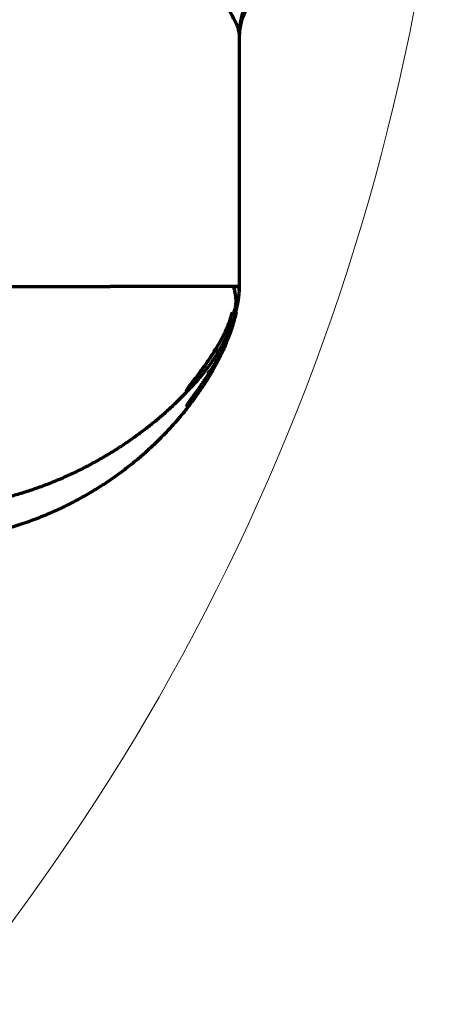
# Model space of a CAD drawing. Header units: millimetres. Extents: x -170 to 6906, y -2212 to 4257.
# Tile 185 of 256: x 5126 to 5211, y -1519 to -1327. Entities that reach past the tile are written whole.
import ezdxf

# ---------------------------------------------------------------- set-up
doc = ezdxf.new("R2010")
doc.units = ezdxf.units.MM
doc.layers.add('1', color=7, linetype='Continuous', true_color=0xffffff)

msp = doc.modelspace()

# ---------------------------------------------------------------- linework, layer by layer
at = {"color": 0, "lineweight": 18}
msp.add_arc((4772.64, -1241.78), 438.16, 198.7055, 161.3695, dxfattribs=at)
at = {"lineweight": 18}
msp.add_arc((5183.54, -1242), 932.34, 194.55874, 267.83623, dxfattribs=at)
at = {"layer": '1', "color": 0, "linetype": 'Continuous', "lineweight": 70}
for p, q in [((5168.64, -1329.97), (5168.64, -1379.28)), ((5168.64, -1379.28), (5143.48, -1379.28)), ((5164.49, -1392.09), (5163.64, -1391.57))]:
    msp.add_line(p, q, dxfattribs=at)
msp.add_arc((5180.64, -1330.78), 12, 90, 180, dxfattribs=at)
msp.add_ellipse((5180.64, -1329.97), major_axis=(-12, 0), ratio=0.990869, start_param=4.712389, end_param=6.283185, dxfattribs=at)
for points, degree, knots in [([(5168.64, -1329.97), (5168.64, -1329.84), (5168.62, -1329.7), (5168.56, -1329.38), (5168.51, -1329.2), (5168.39, -1328.83), (5168.24, -1328.43), (5168.04, -1327.97), (5167.69, -1327.25), (5167.4, -1326.72), (5166.89, -1325.84), (5166.71, -1325.54), (5166.42, -1325.06), (5166.3, -1324.86), (5166.17, -1324.65), (5166.11, -1324.57), (5166.09, -1324.53), (5166.01, -1324.4), (5165.74, -1323.98), (5165.45, -1323.55), (5164.98, -1322.83), (5164.73, -1322.46), (5163.95, -1321.34), (5163.4, -1320.55), (5162.23, -1318.92), (5161.6, -1318.07), (5160.62, -1316.76), (5160.28, -1316.31), (5159.77, -1315.63), (5159.59, -1315.4), (5159.24, -1314.94), (5159.07, -1314.71), (5158.17, -1313.55), (5157.43, -1312.6), (5155.91, -1310.68), (5155.13, -1309.7), (5153.52, -1307.72), (5152.7, -1306.71), (5151.01, -1304.67), (5150.15, -1303.64), (5148.38, -1301.55), (5147.48, -1300.5), (5146.09, -1298.91), (5145.63, -1298.37), (5145.04, -1297.7), (5144.92, -1297.57), (5144.68, -1297.3), (5144.56, -1297.17), (5144.2, -1296.76), (5143.96, -1296.49), (5142.76, -1295.15), (5141.78, -1294.07), (5139.78, -1291.91), (5138.77, -1290.82), (5137.73, -1289.75)], 3, [0, 0, 0, 0, 0.03125, 0.03125, 0.0625, 0.0625, 0.09375, 0.125, 0.125, 0.1875, 0.1875, 0.21875, 0.21875, 0.234375, 0.238281, 0.238281, 0.242187, 0.242187, 0.25, 0.28125, 0.28125, 0.3125, 0.3125, 0.375, 0.375, 0.4375, 0.4375, 0.46875, 0.46875, 0.484375, 0.484375, 0.5, 0.5, 0.5625, 0.5625, 0.625, 0.625, 0.6875, 0.6875, 0.75, 0.75, 0.8125, 0.8125, 0.84375, 0.84375, 0.851562, 0.851562, 0.859375, 0.859375, 0.875, 0.875, 0.9375, 0.9375, 1, 1, 1, 1]), ([(5108.64, -1379.28), (5110.99, -1379.28), (5115.71, -1379.28), (5122.74, -1379.28), (5129.91, -1379.28), (5136.64, -1379.28), (5140.95, -1379.28), (5143.18, -1379.28), (5143.48, -1379.28)], 5, [0, 0, 0, 0, 0, 0, 0.316739, 0.633479, 0.950218, 1, 1, 1, 1, 1, 1]), ([(5167.94, -1384.28), (5167.85, -1384.63), (5167.75, -1384.97), (5167.58, -1385.48), (5167.53, -1385.65), (5167.41, -1385.99), (5167.35, -1386.16), (5167.05, -1387), (5166.78, -1387.66), (5166.2, -1388.96), (5165.88, -1389.6), (5165.22, -1390.86), (5164.86, -1391.48), (5164.49, -1392.09)], 3, [0, 0, 0, 0, 0.125, 0.125, 0.1875, 0.1875, 0.25, 0.25, 0.5, 0.5, 0.75, 0.75, 1, 1, 1, 1]), ([(5164.49, -1390.79), (5164.8, -1390.28), (5165.08, -1389.76), (5165.43, -1389.1), (5165.5, -1388.97), (5165.63, -1388.7), (5165.83, -1388.3), (5166.01, -1387.9), (5166.37, -1387.08), (5166.6, -1386.54), (5167.01, -1385.42), (5167.19, -1384.86), (5167.35, -1384.28)], 3, [0, 0, 0, 0, 0.25, 0.25, 0.3125, 0.3125, 0.375, 0.5, 0.5, 0.75, 0.75, 1, 1, 1, 1]), ([(5168.05, -1384.28), (5167.96, -1384.7), (5167.86, -1385.11), (5167.64, -1385.92), (5167.53, -1386.33), (5167.29, -1387.13), (5167.16, -1387.53), (5166.88, -1388.33), (5166.74, -1388.72), (5166.52, -1389.32), (5166.44, -1389.51), (5166.29, -1389.9), (5166.21, -1390.1), (5165.97, -1390.68), (5165.8, -1391.07), (5165.28, -1392.23), (5164.91, -1392.99), (5164.53, -1393.74)], 3, [0, 0, 0, 0, 0.125, 0.125, 0.25, 0.25, 0.375, 0.375, 0.5, 0.5, 0.5625, 0.5625, 0.625, 0.625, 0.75, 0.75, 1, 1, 1, 1]), ([(5167.78, -1384.28), (5167.78, -1384.28), (5167.78, -1384.28), (5167.73, -1384.28), (5167.67, -1384.28), (5167.56, -1384.28), (5167.52, -1384.28), (5167.44, -1384.28), (5167.4, -1384.28), (5167.35, -1384.28)], 3, [0, 0, 0, 0, 0.018862, 0.018862, 0.509431, 0.509431, 0.754716, 0.754716, 1, 1, 1, 1]), ([(5167.66, -1385.65), (5167.68, -1385.58), (5167.7, -1385.51), (5167.83, -1385.06), (5167.93, -1384.68), (5168.02, -1384.28)], 3, [0, 0, 0, 0, 0.145572, 0.145572, 1, 1, 1, 1]), ([(5164.52, -1393.19), (5164.71, -1392.84), (5164.89, -1392.48), (5165.17, -1391.95), (5165.26, -1391.77), (5165.43, -1391.41), (5165.52, -1391.23), (5165.95, -1390.32), (5166.27, -1389.59), (5166.85, -1388.14), (5167.11, -1387.42), (5167.35, -1386.69)], 3, [0, 0, 0, 0, 0.168869, 0.168869, 0.253303, 0.253303, 0.337738, 0.337738, 0.675476, 0.675476, 1, 1, 1, 1]), ([(5159.1, -1399.07), (5159.03, -1399.14), (5158.95, -1399.21), (5158.82, -1399.33), (5158.76, -1399.39), (5158.68, -1399.46), (5158.65, -1399.48), (5158.61, -1399.51), (5158.6, -1399.52), (5158.58, -1399.54), (5158.57, -1399.55), (5158.51, -1399.59), (5158.48, -1399.61), (5158.42, -1399.64), (5158.4, -1399.65), (5158.37, -1399.65), (5158.37, -1399.64), (5158.36, -1399.64), (5158.36, -1399.63), (5158.36, -1399.63), (5158.36, -1399.62), (5158.36, -1399.6), (5158.37, -1399.57), (5158.4, -1399.5), (5158.42, -1399.46), (5158.45, -1399.4), (5158.46, -1399.39), (5158.48, -1399.36), (5158.5, -1399.32), (5158.53, -1399.28), (5158.59, -1399.19), (5158.64, -1399.12), (5158.72, -1399.01), (5158.76, -1398.95), (5158.8, -1398.89), (5158.83, -1398.85), (5158.85, -1398.83), (5158.92, -1398.73), (5158.99, -1398.64), (5159.12, -1398.46), (5159.2, -1398.36), (5159.34, -1398.16), (5159.42, -1398.06), (5159.58, -1397.85), (5159.66, -1397.74), (5159.79, -1397.58), (5159.84, -1397.52), (5159.92, -1397.41), (5159.97, -1397.35), (5160.19, -1397.06), (5160.37, -1396.82), (5160.74, -1396.33), (5160.92, -1396.08), (5161.21, -1395.69), (5161.31, -1395.56), (5161.45, -1395.36), (5161.5, -1395.3), (5161.6, -1395.16), (5161.65, -1395.1), (5161.89, -1394.76), (5162.08, -1394.49), (5162.47, -1393.94), (5162.66, -1393.66), (5163.04, -1393.1), (5163.22, -1392.82), (5163.78, -1391.97), (5164.14, -1391.39), (5164.49, -1390.79)], 3, [0, 0, 0, 0, 0.03125, 0.03125, 0.0625, 0.0625, 0.078125, 0.078125, 0.085938, 0.085938, 0.09375, 0.09375, 0.125, 0.125, 0.15625, 0.15625, 0.171875, 0.171875, 0.179688, 0.179688, 0.1875, 0.1875, 0.21875, 0.21875, 0.25, 0.25, 0.257813, 0.257813, 0.265625, 0.28125, 0.28125, 0.3125, 0.3125, 0.328125, 0.335938, 0.335938, 0.34375, 0.34375, 0.375, 0.375, 0.40625, 0.40625, 0.4375, 0.4375, 0.46875, 0.46875, 0.484375, 0.484375, 0.5, 0.5, 0.5625, 0.5625, 0.625, 0.625, 0.65625, 0.65625, 0.671875, 0.671875, 0.6875, 0.6875, 0.75, 0.75, 0.8125, 0.8125, 0.875, 0.875, 1, 1, 1, 1]), ([(5158.57, -1399.26), (5158.57, -1399.26), (5158.59, -1399.23), (5158.71, -1399.05), (5159.05, -1398.57), (5159.74, -1397.65), (5160.81, -1396.26), (5162.16, -1394.41), (5163.45, -1392.54), (5164.2, -1391.26), (5164.47, -1390.78)], 3, [0, 0, 0, 0, 0.025388, 0.076952, 0.161121, 0.293469, 0.453539, 0.643949, 0.867605, 1, 1, 1, 1]), ([(5163.09, -1396.33), (5162.96, -1396.55), (5162.83, -1396.76), (5162.57, -1397.19), (5162.43, -1397.4), (5162.17, -1397.81), (5162.03, -1398.02), (5161.76, -1398.43), (5161.62, -1398.64), (5161.41, -1398.94), (5161.34, -1399.04), (5161.21, -1399.24), (5161.14, -1399.33), (5160.93, -1399.63), (5160.79, -1399.82), (5160.51, -1400.19), (5160.38, -1400.37), (5160.21, -1400.59), (5160.18, -1400.63), (5160.11, -1400.72), (5160.01, -1400.85), (5159.91, -1400.97), (5159.72, -1401.21), (5159.59, -1401.36), (5159.41, -1401.58), (5159.35, -1401.65), (5159.27, -1401.75), (5159.24, -1401.78), (5159.18, -1401.85), (5159.15, -1401.88), (5159.02, -1402.03), (5158.92, -1402.14), (5158.79, -1402.28), (5158.75, -1402.32), (5158.69, -1402.38), (5158.67, -1402.4), (5158.64, -1402.42), (5158.64, -1402.43), (5158.62, -1402.45), (5158.61, -1402.45), (5158.54, -1402.52), (5158.49, -1402.56), (5158.44, -1402.59), (5158.43, -1402.59), (5158.42, -1402.59), (5158.42, -1402.59), (5158.42, -1402.59), (5158.41, -1402.59), (5158.41, -1402.58), (5158.41, -1402.58), (5158.41, -1402.56), (5158.42, -1402.55), (5158.43, -1402.51), (5158.45, -1402.48), (5158.47, -1402.44), (5158.48, -1402.42), (5158.5, -1402.38), (5158.51, -1402.37), (5158.55, -1402.31), (5158.57, -1402.26), (5158.67, -1402.12), (5158.74, -1402.02), (5158.84, -1401.87), (5158.87, -1401.84), (5158.91, -1401.77), (5158.93, -1401.74), (5159, -1401.64), (5159.05, -1401.57), (5159.2, -1401.36), (5159.31, -1401.21), (5159.48, -1400.98), (5159.54, -1400.9), (5159.62, -1400.78), (5159.65, -1400.73), (5159.72, -1400.65), (5159.75, -1400.61), (5159.9, -1400.39), (5160.03, -1400.22), (5160.28, -1399.86), (5160.41, -1399.68), (5160.68, -1399.3), (5160.81, -1399.11), (5161.08, -1398.72), (5161.22, -1398.53), (5161.39, -1398.27), (5161.43, -1398.22), (5161.5, -1398.12), (5161.6, -1397.97), (5161.7, -1397.82), (5161.91, -1397.51), (5162.04, -1397.3), (5162.45, -1396.68), (5162.72, -1396.26), (5163.25, -1395.4), (5163.51, -1394.97), (5163.9, -1394.31), (5164.02, -1394.09), (5164.21, -1393.75), (5164.27, -1393.64), (5164.4, -1393.42), (5164.46, -1393.3), (5164.52, -1393.19)], 3, [0, 0, 0, 0, 0.03125, 0.03125, 0.0625, 0.0625, 0.09375, 0.09375, 0.125, 0.125, 0.140625, 0.140625, 0.15625, 0.15625, 0.1875, 0.1875, 0.21875, 0.21875, 0.226563, 0.226563, 0.234375, 0.25, 0.25, 0.28125, 0.28125, 0.296875, 0.296875, 0.304688, 0.304688, 0.3125, 0.3125, 0.34375, 0.34375, 0.359375, 0.359375, 0.367188, 0.367188, 0.371094, 0.371094, 0.375, 0.375, 0.40625, 0.40625, 0.421875, 0.421875, 0.425781, 0.425781, 0.429688, 0.429688, 0.4375, 0.4375, 0.453125, 0.453125, 0.46875, 0.46875, 0.476563, 0.476563, 0.484375, 0.484375, 0.5, 0.5, 0.53125, 0.53125, 0.539063, 0.539063, 0.546875, 0.546875, 0.5625, 0.5625, 0.59375, 0.59375, 0.609375, 0.609375, 0.617188, 0.617188, 0.625, 0.625, 0.65625, 0.65625, 0.6875, 0.6875, 0.71875, 0.71875, 0.75, 0.75, 0.757813, 0.757813, 0.765625, 0.78125, 0.78125, 0.8125, 0.8125, 0.875, 0.875, 0.9375, 0.9375, 0.96875, 0.96875, 0.984375, 0.984375, 1, 1, 1, 1]), ([(5164.49, -1392.09), (5164.28, -1392.44), (5164.07, -1392.78), (5163.63, -1393.45), (5163.41, -1393.78), (5162.96, -1394.44), (5162.73, -1394.76), (5162.27, -1395.39), (5162.03, -1395.7), (5161.67, -1396.16), (5161.55, -1396.31), (5161.37, -1396.53), (5161.31, -1396.61), (5161.19, -1396.75), (5161.13, -1396.83), (5160.95, -1397.04), (5160.83, -1397.18), (5160.6, -1397.46), (5160.48, -1397.59), (5160.25, -1397.86), (5160.14, -1397.98), (5160, -1398.14), (5159.97, -1398.17), (5159.91, -1398.23), (5159.88, -1398.26), (5159.8, -1398.35), (5159.75, -1398.41), (5159.59, -1398.58), (5159.48, -1398.68), (5159.34, -1398.83), (5159.29, -1398.88), (5159.22, -1398.95), (5159.18, -1398.99), (5159.14, -1399.03), (5159.12, -1399.05), (5159.11, -1399.06), (5159.11, -1399.06), (5159.1, -1399.07), (5159.1, -1399.07), (5159.1, -1399.07), (5159.1, -1399.07)], 3, [0, 0, 0, 0, 0.125, 0.125, 0.25, 0.25, 0.375, 0.375, 0.5, 0.5, 0.5625, 0.5625, 0.59375, 0.59375, 0.625, 0.625, 0.6875, 0.6875, 0.75, 0.75, 0.8125, 0.8125, 0.828125, 0.828125, 0.84375, 0.84375, 0.875, 0.875, 0.9375, 0.9375, 0.96875, 0.96875, 0.984375, 0.992187, 0.996094, 0.998047, 0.999023, 0.999512, 0.999512, 1, 1, 1, 1]), ([(5164.53, -1393.74), (5164.41, -1393.96), (5164.3, -1394.18), (5164.06, -1394.62), (5163.95, -1394.83), (5163.59, -1395.48), (5163.34, -1395.91), (5163.09, -1396.33)], 3, [0, 0, 0, 0, 0.25, 0.25, 0.5, 0.5, 1, 1, 1, 1]), ([(5162.46, -1395.83), (5162.51, -1395.85), (5162.55, -1395.88), (5162.64, -1395.94), (5162.68, -1395.97), (5162.76, -1396.02), (5162.8, -1396.05), (5162.87, -1396.1), (5162.9, -1396.13), (5162.95, -1396.17), (5162.98, -1396.19), (5163.02, -1396.23), (5163.04, -1396.25), (5163.07, -1396.28), (5163.08, -1396.3), (5163.09, -1396.32), (5163.09, -1396.33), (5163.09, -1396.33)], 3, [0, 0, 0, 0, 0.125, 0.125, 0.25, 0.25, 0.375, 0.375, 0.5, 0.5, 0.625, 0.625, 0.75, 0.75, 0.875, 0.875, 1, 1, 1, 1]), ([(5159.1, -1399.07), (5159.14, -1399.03), (5159.17, -1398.98), (5159.22, -1398.88), (5159.24, -1398.82), (5159.26, -1398.71), (5159.27, -1398.65), (5159.26, -1398.52), (5159.26, -1398.46), (5159.24, -1398.4)], 3, [0, 0, 0, 0, 0.25, 0.25, 0.5, 0.5, 0.75, 0.75, 1, 1, 1, 1]), ([(5158.57, -1402.3), (5158.57, -1402.3), (5158.57, -1402.29), (5158.63, -1402.2), (5158.84, -1401.87), (5159.34, -1401.17), (5159.88, -1400.43), (5160.21, -1399.97), (5160.23, -1399.93)], 3, [0, 0, 0, 0, 0.029091, 0.129521, 0.3036, 0.588643, 0.970304, 1, 1, 1, 1])]:
    msp.add_open_spline(points, degree=degree, knots=knots, dxfattribs=at)
for points, degree in [([(5167.68, -1384.25), (5168.45, -1381.84), (5167.52, -1379.28)], 2), ([(5167.52, -1379.28), (5167.96, -1379.28), (5168.3, -1379.28), (5168.53, -1379.28), (5168.64, -1379.28), (5168.64, -1379.28)], 5), ([(5168.64, -1379.28), (5168.64, -1380.26), (5168.57, -1381.25), (5168.42, -1382.25), (5168.21, -1383.26), (5167.93, -1384.28)], 5), ([(5168.62, -1380.13), (5168.62, -1380.08), (5168.64, -1379.62)], 2), ([(5168.02, -1384.28), (5168.03, -1384.28), (5168.04, -1384.28), (5168.05, -1384.28)], 3), ([(5159.1, -1399.07), (5153.31, -1405.46), (5145.68, -1411.46), (5136.79, -1416.52), (5127.24, -1420.08), (5117.59, -1421.59)], 5), ([(5116.18, -1428.04), (5128.42, -1425.97), (5139.13, -1421.33), (5148.16, -1414.96), (5155.34, -1407.66), (5160.54, -1400.28)], 5)]:
    msp.add_open_spline(points, degree=degree, dxfattribs=at)

doc.saveas('drawing.dxf')
